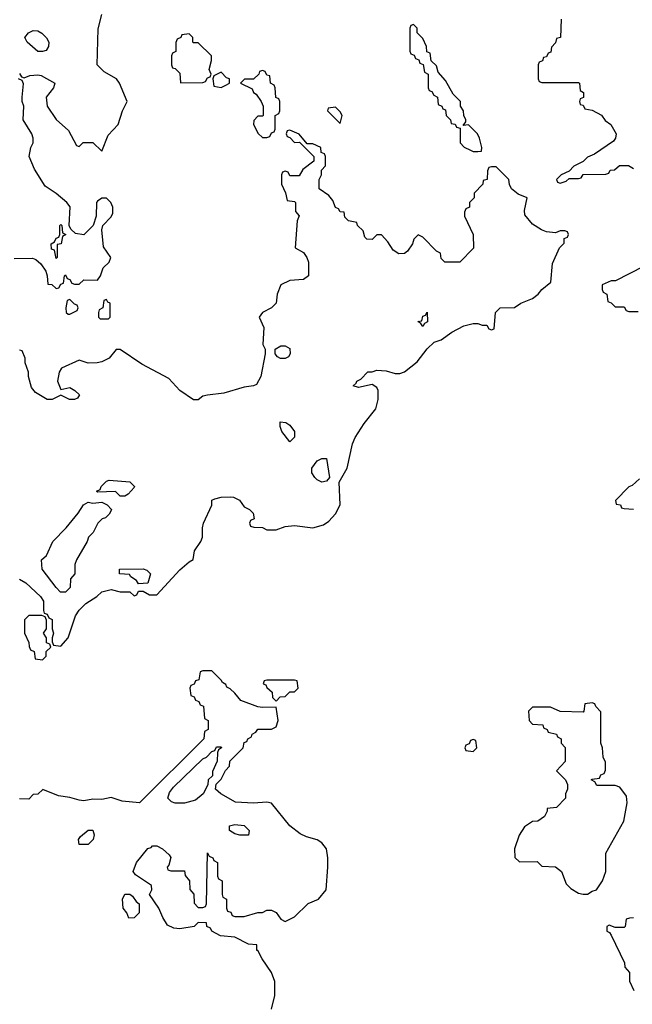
# Model space of a CAD drawing. Header units: inches. Extents: x 2808529 to 2951249, y 860290 to 1033701.
# Tile 29 of 153: x 2934191 to 2936865, y 943431 to 947728. Entities that reach past the tile are written whole.
import ezdxf

# ---------------------------------------------------------------- set-up
doc = ezdxf.new("R2010")
doc.units = ezdxf.units.IN
doc.header["$MEASUREMENT"] = 0
doc.layers.add('C9934', color=7, linetype='Continuous')

msp = doc.modelspace()

# ---------------------------------------------------------------- linework, layer by layer
at = {"layer": 'C9934', "color": 6}
for points in [[(2934190, 947492), (2934198, 947478), (2934210, 947474), (2934235.3, 947484.7), (2934270, 947487.3), (2934284, 947484), (2934344.7, 947450), (2934338, 947430), (2934306.8, 947390), (2934311.3, 947350), (2934350, 947292), (2934403.6, 947243.6), (2934438, 947178), (2934450, 947174), (2934468.4, 947191.6), (2934510, 947192), (2934550, 947154), (2934576.2, 947223.8), (2934620.9, 947270), (2934639.5, 947330), (2934659.5, 947370), (2934626.6, 947450), (2934612.7, 947470), (2934559.6, 947499.6), (2934529.3, 947530), (2934532.9, 947687.1), (2934549, 947750)], [(2936554, 947730), (2936552, 947650), (2936534, 947646), (2936530, 947626), (2936512.7, 947607.3), (2936510, 947586), (2936498, 947582), (2936490, 947566), (2936478, 947562), (2936472.7, 947547.3), (2936458, 947542), (2936454, 947530), (2936454, 947470), (2936458, 947458), (2936470, 947454), (2936630, 947454), (2936634, 947450), (2936638, 947418), (2936652, 947410), (2936651.6, 947388.4), (2936638, 947382), (2936634, 947370), (2936638, 947358), (2936650, 947354), (2936658, 947338), (2936690, 947332), (2936730, 947311.3), (2936747.1, 947287.1), (2936771, 947270), (2936794.8, 947230), (2936791, 947210), (2936782.8, 947197.2), (2936699.8, 947140.2), (2936670, 947128), (2936650, 947108), (2936610, 947088), (2936590, 947066), (2936554, 947050), (2936534, 947030), (2936538, 947018), (2936550, 947014), (2936576.4, 947023.6), (2936590, 947034), (2936630, 947034), (2936642, 947038), (2936650, 947052), (2936750, 947054), (2936762, 947058), (2936768.4, 947071.6), (2936787.3, 947072.7), (2936808.9, 947091.1), (2936848.4, 947091.6), (2936870, 947078)], [(2934166, 946686), (2934247.3, 946687.3), (2934260.7, 946680.7), (2934282.8, 946662.8), (2934304.7, 946630), (2934311.3, 946610), (2934314, 946574), (2934331.6, 946571.6), (2934350, 946554), (2934362, 946558), (2934370, 946574), (2934382, 946578), (2934386, 946610), (2934390, 946614), (2934398, 946598), (2934410, 946594), (2934418, 946578), (2934430, 946574), (2934450, 946574), (2934470, 946592), (2934530, 946591.3), (2934544, 946610), (2934555.5, 946644.5), (2934581.2, 946670), (2934589.2, 946690), (2934556, 946736), (2934548.9, 946811.1), (2934554, 946830), (2934590, 946866.8), (2934596.6, 946883.4), (2934597, 946910), (2934589.2, 946930), (2934570, 946949.2), (2934550, 946949), (2934530, 946935.3), (2934526, 946930), (2934524.7, 946870), (2934512, 946830), (2934470, 946788.7), (2934434, 946794), (2934414, 946814), (2934406, 946830), (2934411.5, 946911.5), (2934397.2, 946930), (2934350, 946969), (2934301.6, 947001.6), (2934254.9, 947074.9), (2934232.3, 947130), (2934239, 947170), (2934249, 947190), (2934249, 947210), (2934244, 947230), (2934206, 947290), (2934208.7, 947350), (2934201.2, 947370), (2934201.2, 947390), (2934207.3, 947447.3), (2934202, 947462), (2934186, 947470)], [(2934190, 945286), (2934218, 945270), (2934282, 945210), (2934294, 945190), (2934294, 945150), (2934298, 945138), (2934310, 945134), (2934318, 945118), (2934332, 945110), (2934332, 945070), (2934338, 945050), (2934332, 945030), (2934332.7, 945012.7), (2934338, 944998), (2934370, 944994), (2934402, 945030), (2934434, 945126), (2934449.6, 945150.4), (2934480.1, 945179.9), (2934528, 945210), (2934549.1, 945230.9), (2934590, 945241), (2934630, 945231.3), (2934671.3, 945231.3), (2934690, 945214), (2934702, 945218), (2934710, 945234), (2934730, 945234), (2934758, 945218), (2934790, 945218), (2934890, 945327.3), (2934930, 945362), (2934948.4, 945371.6), (2934954, 945410), (2934981.2, 945450), (2934989.2, 945470), (2934988.7, 945510), (2934993.2, 945530), (2935029.1, 945609.1), (2935029.4, 945630.6), (2935042.7, 945637.3), (2935070, 945644), (2935110, 945646), (2935124.7, 945644.7), (2935150.8, 945630.8), (2935170, 945602), (2935194, 945590), (2935210, 945574), (2935214, 945550), (2935198, 945542), (2935194, 945530), (2935198, 945518), (2935212.7, 945512.7), (2935250, 945511.3), (2935270, 945502), (2935310, 945502), (2935350, 945516), (2935390, 945521), (2935470, 945510.8), (2935516.5, 945523.5), (2935540.9, 945539.1), (2935570, 945571), (2935589.4, 945610), (2935585.2, 945710), (2935620.7, 945770), (2935642.9, 945877.1), (2935655.6, 945904.4), (2935695.1, 945964.9), (2935746, 946030), (2935755.1, 946070), (2935755.1, 946110), (2935750, 946122), (2935730, 946135.3), (2935670, 946122), (2935646, 946130), (2935659, 946141), (2935662, 946150), (2935680.4, 946159.6), (2935710, 946191), (2935730, 946191.3), (2935750, 946198), (2935790, 946194.8), (2935830, 946184), (2935850, 946184), (2935870, 946190.7), (2935925.8, 946234.2), (2935970, 946291), (2936000.1, 946319.9), (2936030, 946331), (2936076.5, 946363.5), (2936130, 946391.3), (2936170, 946402), (2936190, 946402), (2936210, 946394), (2936230, 946394), (2936238, 946378), (2936250, 946374), (2936262, 946378), (2936268, 946450), (2936288, 946470), (2936350, 946471.3), (2936378, 946490), (2936430, 946510.8), (2936454, 946530), (2936469.4, 946550.6), (2936510, 946582), (2936516, 946664), (2936547.3, 946732.7), (2936567.3, 946752.7), (2936568, 946772), (2936582, 946778), (2936586, 946790), (2936582, 946802), (2936570, 946806), (2936550, 946806), (2936530, 946798), (2936490, 946802), (2936468, 946810), (2936430, 946835.3), (2936395.3, 946875.3), (2936394.6, 946894.6), (2936406, 946950), (2936366.8, 946966.8), (2936338, 946990), (2936328.4, 947008.4), (2936326, 947030), (2936270, 947086), (2936250, 947086), (2936238, 947082), (2936232.7, 947067.3), (2936232, 947030), (2936214, 947026), (2936212, 947010), (2936174, 946970), (2936174, 946950), (2936154, 946930), (2936154, 946910), (2936138, 946902), (2936132.7, 946887.3), (2936132, 946870), (2936170.8, 946790.8), (2936171.1, 946731.1), (2936112, 946670), (2936046, 946670), (2936030, 946686), (2936028, 946708), (2936010, 946718), (2935950, 946778), (2935930, 946788), (2935910.7, 946769.3), (2935904.9, 946750), (2935883.1, 946716.9), (2935870, 946706.6), (2935845.4, 946705.4), (2935821.7, 946721.7), (2935798.3, 946758.3), (2935770, 946789.2), (2935750, 946789), (2935730, 946768.7), (2935706, 946770), (2935698, 946778), (2935690, 946806), (2935666, 946830), (2935662, 946842), (2935626, 946850), (2935610, 946866), (2935607.3, 946887.3), (2935590, 946888.7), (2935582, 946902), (2935570, 946908.7), (2935558, 946938), (2935540.2, 946960.2), (2935498, 946990), (2935498, 947030), (2935508, 947050), (2935508.7, 947071.3), (2935526, 947090), (2935526, 947130), (2935522, 947142), (2935507.3, 947147.3), (2935506, 947170), (2935470, 947186), (2935446, 947186), (2935410, 947228), (2935370, 947246), (2935358, 947242), (2935354, 947230), (2935358, 947218), (2935370, 947214), (2935390, 947192), (2935412.7, 947192.7), (2935474, 947130), (2935474, 947110), (2935426, 947074), (2935410, 947046), (2935370, 947046), (2935362, 947062), (2935350, 947066), (2935338, 947062), (2935334, 947050), (2935334, 947010), (2935351.6, 946971.6), (2935358, 946938), (2935390, 946934), (2935394, 946930), (2935394, 946890), (2935411.1, 946871.1), (2935402, 946850), (2935392.7, 946732.7), (2935430, 946712), (2935444.7, 946690), (2935451, 946670), (2935451, 946610), (2935430, 946594), (2935370, 946589.4), (2935331, 946570), (2935314.8, 946530), (2935310.8, 946490), (2935290.4, 946469.6), (2935251, 946450), (2935236, 946430), (2935256, 946384), (2935252, 946310), (2935262, 946290), (2935262, 946270), (2935242.8, 946170), (2935224.7, 946135.3), (2935210.9, 946129.1), (2935170, 946124), (2935082.5, 946097.5), (2935010, 946089), (2934990, 946084), (2934970, 946068), (2934950, 946068.7), (2934890, 946109.3), (2934842, 946162), (2934723.9, 946223.9), (2934630, 946288.7), (2934611.6, 946288.4), (2934581, 946250), (2934550, 946234.5), (2934529.5, 946229.5), (2934490, 946229.4), (2934450, 946241.2), (2934373.7, 946206.3), (2934362.8, 946190), (2934356, 946150), (2934370, 946114), (2934410, 946122.8), (2934432, 946110), (2934452, 946090), (2934443.6, 946076.4), (2934430.5, 946069.5), (2934408, 946070), (2934370, 946089), (2934332, 946070), (2934310, 946069.5), (2934260.1, 946100.1), (2934242, 946122), (2934228.7, 946170), (2934228.7, 946190), (2934215.3, 946230), (2934215.3, 946250), (2934202, 946282), (2934190, 946286)], [(2936914, 946650), (2936791.6, 946588.4), (2936772.7, 946587.3), (2936734, 946570), (2936734, 946550), (2936738, 946538), (2936754, 946530), (2936758, 946498), (2936772.7, 946492.7), (2936790, 946474), (2936830, 946474), (2936838, 946458), (2936850, 946454), (2936890, 946454)], [(2936896, 945724), (2936864.5, 945695.5), (2936850, 945688.7), (2936792, 945630), (2936794, 945614), (2936814, 945610), (2936818, 945598), (2936830, 945594), (2936870, 945592)], [(2935289.6, 943410), (2935304.5, 943470), (2935305.1, 943530), (2935289.5, 943570), (2935248.7, 943630), (2935230, 943666), (2935226, 943666), (2935226, 943690), (2935190, 943693.2), (2935130, 943723.7), (2935068, 943730), (2935029, 943750), (2935023.1, 943763.1), (2935008, 943770), (2935006, 943786), (2934970, 943788), (2934952, 943770), (2934890, 943760.9), (2934863.7, 943763.7), (2934836.5, 943776.5), (2934815.1, 943810), (2934798, 943850), (2934758, 943910), (2934768, 943930), (2934766, 943950), (2934696.4, 943996.4), (2934686, 944010), (2934701.2, 944050), (2934750, 944110.8), (2934764.7, 944115.3), (2934770, 944122), (2934790, 944122), (2934814, 944110), (2934843.6, 944083.6), (2934851.1, 944071.1), (2934842, 944038), (2934834, 944030), (2934838, 944018), (2934850, 944014), (2934910, 944014), (2934912.7, 943992.7), (2934932, 943970), (2934932.7, 943932.7), (2934951.6, 943911.6), (2934952.7, 943872.7), (2934970, 943854), (2934990, 943854), (2935002, 943858), (2935006, 943870), (2935010, 944092), (2935018, 944078), (2935034, 944070), (2935038, 944058), (2935054, 944050), (2935054, 943990), (2935058, 943978), (2935074, 943970), (2935074, 943910), (2935078, 943898), (2935094, 943890), (2935094, 943850), (2935098, 943838), (2935112.7, 943832.7), (2935118, 943818), (2935130, 943814), (2935170, 943814), (2935230, 943832), (2935250, 943832), (2935270, 943842), (2935290, 943842), (2935310, 943832), (2935330, 943802), (2935350, 943792), (2935390, 943812), (2935449.3, 943870.7), (2935495.3, 943890), (2935528, 943930), (2935536.2, 944030), (2935536.2, 944070), (2935529.4, 944109.4), (2935510, 944136), (2935490, 944149.2), (2935442, 944162), (2935415.6, 944175.6), (2935369.5, 944209.5), (2935290, 944309), (2935270, 944312.7), (2935210.7, 944309.3), (2935132.5, 944312.5), (2935069.1, 944349.1), (2935046, 944370), (2935048, 944392), (2935070, 944414), (2935088.4, 944451.6), (2935106, 944470), (2935108.7, 944491.3), (2935166, 944550), (2935170, 944574), (2935182, 944578), (2935186, 944590), (2935202, 944598), (2935206, 944610), (2935222, 944618), (2935230, 944632), (2935290, 944632), (2935310, 944642), (2935319.3, 944670), (2935310, 944728), (2935250, 944726), (2935230, 944729.3), (2935156, 944756), (2935130, 944788), (2935110, 944808), (2935094.6, 944814.6), (2935090, 944826), (2935075.3, 944835.3), (2935070, 944846), (2935030, 944886), (2934990, 944886), (2934978, 944882), (2934972.7, 944847.3), (2934958, 944842), (2934952.7, 944827.3), (2934938, 944822), (2934934, 944810), (2934938, 944778), (2934952.7, 944772.7), (2934958, 944758), (2934972.7, 944752.7), (2934978, 944738), (2934992.7, 944732.7), (2934998, 944678), (2935014, 944670), (2935014, 944630), (2934998, 944622), (2934994, 944590), (2934714, 944310), (2934637.5, 944317.5), (2934590, 944334), (2934550, 944325.2), (2934510, 944326.6), (2934470, 944319.5), (2934450, 944322), (2934410, 944334), (2934360.5, 944340.5), (2934292, 944368), (2934270, 944348), (2934250, 944346), (2934230, 944326), (2934190, 944328)], [(2936870, 943808), (2936852.7, 943807.3), (2936838, 943802), (2936834, 943770), (2936830, 943766), (2936790, 943766), (2936763.6, 943776.4), (2936754, 943770), (2936754, 943750), (2936764.7, 943744.7), (2936772, 943732), (2936831.6, 943611.6), (2936832.7, 943592.7), (2936852, 943570), (2936852.7, 943532.7), (2936871.1, 943491.1)]]:
    msp.add_lwpolyline(points, dxfattribs=at)
for points in [[(2934270, 947588), (2934224, 947630), (2934213.2, 947650), (2934228.7, 947670), (2934250, 947680.7), (2934270, 947678.8), (2934288, 947668), (2934307.7, 947647.7), (2934318, 947630), (2934316, 947610), (2934306.4, 947593.6), (2934290, 947588)], [(2935910, 947706), (2935898, 947702), (2935894, 947690), (2935894, 947590), (2935898, 947578), (2935912.7, 947572.7), (2935918, 947558), (2935932.7, 947552.7), (2935938, 947538), (2935952.7, 947532.7), (2935958, 947498), (2935974, 947490), (2935974, 947430), (2935978, 947418), (2935990, 947414), (2935998, 947398), (2936014, 947390), (2936018, 947358), (2936034, 947350), (2936038, 947338), (2936050, 947334), (2936052, 947310), (2936072, 947290), (2936074, 947274), (2936091.3, 947271.3), (2936098, 947258), (2936114, 947254), (2936114, 947190), (2936131.6, 947171.6), (2936158, 947158), (2936170, 947152), (2936190, 947152), (2936206, 947154), (2936208, 947170), (2936197.2, 947210), (2936188.7, 947230), (2936150, 947268), (2936126, 947266), (2936138, 947282), (2936138, 947290), (2936128.9, 947308.9), (2936128.7, 947330), (2936115.3, 947350), (2936115.3, 947370), (2936082.7, 947402.7), (2936050, 947462), (2936018, 947498), (2936010, 947526), (2935987.3, 947547.3), (2935982, 947582), (2935967.3, 947587.3), (2935966, 947610), (2935950, 947646), (2935926, 947670), (2935926, 947690)], [(2934930, 947666), (2934898, 947662), (2934894, 947650), (2934878, 947642), (2934872.7, 947627.3), (2934871.6, 947588.4), (2934858, 947582), (2934854, 947570), (2934854, 947530), (2934858, 947518), (2934870, 947514), (2934890, 947494), (2934892.7, 947452.7), (2934990, 947454), (2935002, 947458), (2935010, 947474), (2935022, 947478), (2935026, 947490), (2935018, 947510), (2935028, 947550), (2935028, 947570), (2934970, 947626), (2934950, 947626), (2934946, 947630), (2934946, 947650)], [(2935070, 947498), (2935038, 947482), (2935034, 947470), (2935038, 947438), (2935070, 947432), (2935090, 947442), (2935106, 947450), (2935106, 947470), (2935093.6, 947473.6)], [(2935250, 947506), (2935238, 947502), (2935234, 947490), (2935211.6, 947468.4), (2935172.7, 947467.3), (2935154, 947450), (2935205.4, 947425.4), (2935212, 947410), (2935222.8, 947402.8), (2935244.7, 947370), (2935254, 947350), (2935254, 947310), (2935250, 947306), (2935230, 947306), (2935212.7, 947287.3), (2935212, 947270), (2935231.6, 947231.6), (2935250, 947214), (2935270, 947214), (2935282, 947218), (2935290, 947234), (2935302, 947238), (2935306, 947250), (2935306, 947310), (2935322, 947318), (2935326, 947330), (2935326, 947370), (2935322, 947382), (2935308.4, 947388.4), (2935306, 947430), (2935302, 947442), (2935286, 947450), (2935282, 947482), (2935270, 947486), (2935262, 947502)], [(2935570, 947346), (2935538, 947342), (2935534, 947330), (2935590, 947274), (2935598, 947310), (2935590, 947326)], [(2934350, 946686), (2934342, 946722), (2934330, 946726), (2934328.7, 946750), (2934342, 946758), (2934350, 946774), (2934362, 946778), (2934366, 946790), (2934366, 946830), (2934370, 946834), (2934374, 946830), (2934378, 946798), (2934392, 946790), (2934378, 946782), (2934372, 946750), (2934354, 946746), (2934354, 946690)], [(2934410, 946506), (2934398, 946502), (2934392, 946470), (2934394, 946450), (2934402, 946442), (2934410, 946442), (2934442, 946458), (2934446, 946470), (2934442, 946482), (2934430, 946486)], [(2934570, 946506), (2934558, 946502), (2934554, 946470), (2934538, 946462), (2934534, 946450), (2934534, 946430), (2934542, 946422), (2934570, 946422), (2934578, 946422), (2934586, 946430), (2934586, 946490), (2934575.3, 946495.3)], [(2935950, 946388.7), (2935942, 946402), (2935928, 946410), (2935946, 946414), (2935950, 946434), (2935962, 946438), (2935970, 946451.3), (2935971.6, 946408.4), (2935958, 946402)], [(2935350, 946249), (2935329.1, 946249.1), (2935316.4, 946256.4), (2935306, 946270), (2935306, 946290), (2935330, 946304.7), (2935350, 946304.7), (2935370, 946292), (2935372, 946270), (2935363.6, 946256.4)], [(2935370, 945886), (2935335.3, 945930), (2935328, 945952), (2935328, 945972), (2935352, 945970), (2935370, 945958), (2935391, 945930), (2935390, 945906)], [(2935510, 945709.3), (2935490, 945719), (2935479, 945730), (2935466, 945750), (2935466, 945770), (2935490, 945802), (2935510, 945812), (2935530, 945812), (2935542.8, 945730), (2935530, 945714)], [(2934650, 945648.7), (2934629, 945649), (2934608.4, 945668.4), (2934530, 945666), (2934526, 945670), (2934542, 945678), (2934546, 945690), (2934570, 945714), (2934582, 945718), (2934670.8, 945710.8), (2934691.3, 945690), (2934690, 945686), (2934663.6, 945656.4)], [(2934390, 945229), (2934369.3, 945229.3), (2934349.3, 945249.3), (2934288.7, 945330), (2934286, 945370), (2934308, 945390), (2934335.3, 945450), (2934394, 945510), (2934445.6, 945574.4), (2934468.9, 945611.1), (2934490, 945622), (2934510, 945618), (2934550, 945622), (2934572, 945610), (2934591.3, 945590), (2934590, 945586), (2934582, 945570), (2934566, 945554), (2934551, 945549), (2934532, 945530), (2934512, 945490), (2934491, 945469), (2934484.7, 945450), (2934438, 945370), (2934432, 945350), (2934432, 945310), (2934412.7, 945287.3), (2934411.3, 945250)], [(2934710, 945266), (2934700.4, 945280.4), (2934676.4, 945296.4), (2934670, 945306), (2934626, 945310), (2934626, 945330), (2934729.1, 945330.9), (2934745.4, 945325.4), (2934762, 945310), (2934750, 945268)], [(2934230, 945128), (2934211.6, 945108.4), (2934211.3, 945050), (2934231.3, 945010), (2934232, 944992), (2934238, 944978), (2934254, 944970), (2934258, 944938), (2934290, 944934), (2934306, 944950), (2934306, 944970), (2934326, 944990), (2934322, 945002), (2934308.4, 945008.4), (2934308, 945030), (2934295.3, 945050), (2934308, 945070), (2934307.3, 945107.3), (2934302, 945122), (2934287.3, 945127.3)], [(2935390, 944846), (2935270, 944846), (2935258, 944842), (2935254, 944830), (2935264.7, 944824.7), (2935270, 944814), (2935292.7, 944792.7), (2935294, 944770), (2935310, 944754), (2935327.3, 944772.7), (2935350, 944774), (2935370, 944794), (2935390, 944794), (2935406, 944810), (2935402, 944842)], [(2936690, 944746), (2936658, 944742), (2936654, 944710), (2936650, 944706), (2936550, 944708.7), (2936507.3, 944727.3), (2936430, 944728), (2936412, 944710), (2936414, 944670), (2936430, 944654), (2936474, 944650), (2936478, 944638), (2936494, 944630), (2936498, 944618), (2936534, 944610), (2936538, 944598), (2936554, 944590), (2936554, 944570), (2936571.6, 944551.6), (2936572, 944490), (2936534, 944450), (2936574, 944410), (2936582, 944390), (2936582, 944370), (2936574, 944350), (2936574, 944330), (2936534, 944290), (2936494, 944286), (2936494, 944274), (2936482, 944250), (2936452, 944230), (2936430, 944229.2), (2936394.4, 944205.6), (2936370.9, 944169.1), (2936351.3, 944110), (2936352, 944072), (2936372, 944052), (2936450, 944054), (2936470, 944034), (2936530, 944031), (2936556, 944010), (2936576, 943956), (2936596, 943936), (2936630, 943916), (2936650, 943911), (2936670, 943911.3), (2936690, 943924.7), (2936709, 943931), (2936735.3, 943970), (2936749.1, 944010.9), (2936749.3, 944090.7), (2936828.7, 944230), (2936842, 944310), (2936839, 944339), (2936810, 944378), (2936790, 944386), (2936710, 944386), (2936702, 944402), (2936686, 944410), (2936690, 944414), (2936722, 944418), (2936727.3, 944432.7), (2936742, 944438), (2936747.3, 944452.7), (2936747.3, 944487.3), (2936738, 944510), (2936735.3, 944550), (2936728, 944570), (2936727.3, 944707.3), (2936706, 944730), (2936702, 944742)], [(2936170, 944586), (2936158, 944582), (2936152.7, 944567.3), (2936138, 944562), (2936134, 944550), (2936138, 944538), (2936170, 944534), (2936186, 944550), (2936182, 944582)], [(2934870, 944309.2), (2934854, 944314), (2934838, 944330), (2934844.7, 944355.3), (2934862, 944378), (2934990, 944502), (2935006, 944510), (2935030, 944534), (2935042, 944538), (2935050, 944554), (2935070, 944554), (2935072, 944550), (2935058, 944542), (2935054, 944530), (2935052.7, 944492.7), (2935032.7, 944447.3), (2935032, 944428), (2935014, 944410), (2935012, 944388), (2934992, 944350), (2934958, 944322), (2934910, 944309.2)], [(2935190, 944168.7), (2935151.1, 944168.9), (2935130, 944175.3), (2935106, 944190), (2935106, 944210), (2935130, 944216), (2935170, 944211.3), (2935192, 944190)], [(2934450, 944128.7), (2934448, 944150), (2934456.4, 944163.6), (2934489.5, 944190.5), (2934510, 944191), (2934516, 944170), (2934510.8, 944150), (2934490, 944129)], [(2934667.3, 943807.3), (2934658, 943830), (2934642, 943850), (2934639, 943890), (2934650, 943912), (2934671.6, 943911.6), (2934683.6, 943903.6), (2934699.6, 943879.6), (2934712, 943870), (2934712, 943830), (2934690, 943808)]]:
    msp.add_lwpolyline(points, close=True, dxfattribs=at)

doc.saveas('drawing.dxf')
